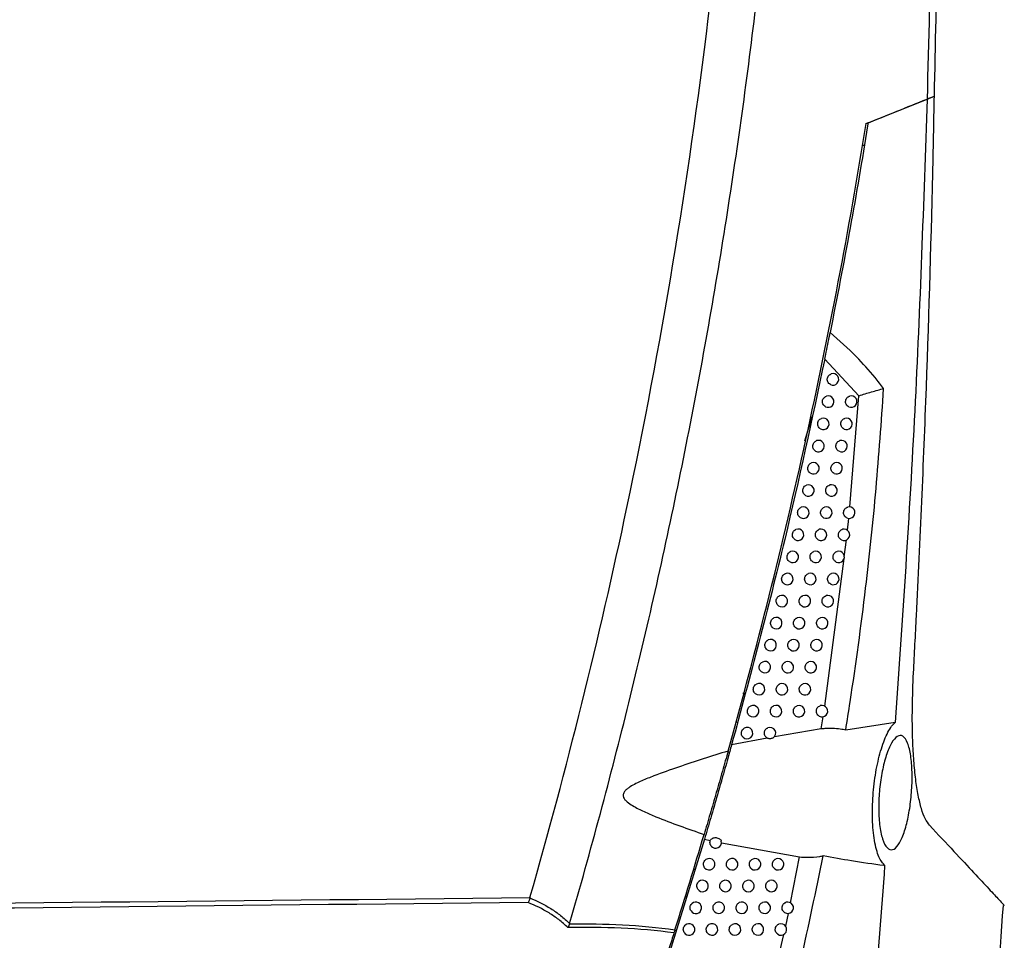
# Model space of a CAD drawing. Header units: millimetres. Extents: x 15440 to 16420, y 10217 to 11288.
# Tile 4 of 58: x 15765 to 15851, y 10664 to 10745. Entities that reach past the tile are written whole.
import ezdxf

# ---------------------------------------------------------------- set-up
doc = ezdxf.new("R2010")
doc.units = ezdxf.units.MM

msp = doc.modelspace()

# ---------------------------------------------------------------- linework, layer by layer
at = {"color": 7, "linetype": 'Continuous', "lineweight": 25}
for p, q in [((15843.916, 10737.698), (15844.553, 10737.956)), ((15838.785, 10735.62), (15843.916, 10737.698)), ((15838.785, 10735.62), (15838.554, 10735.527)), ((15838.462, 10733.648), (15838.283, 10733.654)), ((15837.98, 10711.844), (15835.008, 10715.032)), ((15837.199, 10702.178), (15837.98, 10711.844)), ((15833.895, 10710.019), (15833.241, 10707.909)), ((15836.995, 10700.148), (15837.101, 10701.183)), ((15836.715, 10697.837), (15836.907, 10699.303)), ((15835.018, 10684.83), (15836.696, 10697.686)), ((15828.054, 10685.918), (15827.886, 10685.918)), ((15834.704, 10682.845), (15834.873, 10683.905)), ((15827.409, 10683.421), (15827.242, 10683.424)), ((15841.152, 10683.417), (15836.838, 10682.738)), ((15834.704, 10682.845), (15830.627, 10682.157)), ((15830.01, 10682.044), (15826.9, 10681.454)), ((15824.536, 10673.234), (15821.525, 10663.458)), ((15824.536, 10673.234), (15825.047, 10673.131)), ((15826.016, 10672.938), (15832.819, 10671.698)), ((15832.037, 10667.708), (15832.819, 10671.698)), ((15823.731, 10670.62), (15823.577, 10670.617)), ((15822.992, 10668.221), (15822.845, 10668.221)), ((15831.61, 10665.664), (15831.845, 10666.778)), ((15831.117, 10663.572), (15831.459, 10664.958))]:
    msp.add_line(p, q, dxfattribs=at)
for centre, start, end in [((15835.726, 10713.286), 242.97195, 107.74924), ((15835.306, 10711.349), 242.17101, 108.19381), ((15837.316, 10711.349), 245.62699, 105.7924), ((15834.889, 10709.412), 241.36412, 108.64952), ((15836.899, 10709.412), 244.93132, 106.13298), ((15834.464, 10707.477), 240.5308, 109.13192), ((15836.473, 10707.477), 244.21501, 106.49339), ((15834.031, 10705.543), 239.66986, 109.64249), ((15836.041, 10705.543), 243.4773, 106.87463), ((15833.591, 10703.611), 238.77996, 110.18284), ((15835.591, 10703.611), 242.70235, 107.28823), ((15833.144, 10701.681), 237.85964, 110.75472), ((15835.144, 10701.681), 241.91953, 107.71447), ((15837.144, 10701.681), 245.106, 105.59317), ((15832.688, 10699.753), 236.90732, 111.36002), ((15834.688, 10699.753), 241.11269, 108.16495), ((15836.688, 10699.753), 244.39817, 105.93867), ((15832.225, 10697.827), 235.92124, 112.00079), ((15834.225, 10697.827), 240.28082, 108.64096), ((15836.225, 10697.827), 243.67034, 106.30372), ((15831.755, 10695.902), 234.89948, 112.67927), ((15833.755, 10695.902), 239.42281, 109.14389), ((15835.755, 10695.902), 242.9218, 106.68928), ((15831.277, 10693.979), 233.83988, 113.39792), ((15833.277, 10693.979), 238.53742, 109.67523), ((15835.277, 10693.979), 242.15178, 107.09638), ((15830.791, 10692.058), 232.74007, 114.15944), ((15832.791, 10692.058), 237.62334, 110.23658), ((15834.791, 10692.058), 241.35944, 107.52611), ((15830.297, 10690.139), 231.5974, 114.96683), ((15832.297, 10690.139), 236.67912, 110.82967), ((15834.297, 10690.139), 240.54389, 107.97962), ((15829.797, 10688.222), 230.40889, 115.8234), ((15831.797, 10688.222), 235.70317, 111.4564), ((15833.797, 10688.222), 239.70414, 108.45816), ((15829.288, 10686.308), 229.1712, 116.73286), ((15831.288, 10686.308), 234.69372, 112.1188), ((15833.288, 10686.308), 238.83913, 108.96305), ((15828.772, 10684.395), 227.88053, 117.69938), ((15830.772, 10684.395), 233.64885, 112.81912), ((15832.772, 10684.395), 237.94769, 109.49571), ((15834.772, 10684.395), 241.34715, 107.13213), ((15828.248, 10682.484), 226.53254, 118.72769), ((15830.248, 10682.484), 300.95577, 113.5598), ((15830.248, 10682.484), 232.5664, 244.0008), ((15825.517, 10672.961), 218.7273, 11.58828), ((15824.948, 10671.063), 216.89581, 126.56413), ((15826.948, 10671.063), 225.12673, 119.02622), ((15828.948, 10671.063), 230.8447, 114.14824), ((15830.948, 10671.063), 235.17522, 110.75344), ((15824.372, 10669.168), 214.94662, 128.23737), ((15826.372, 10669.168), 223.69492, 120.14536), ((15828.372, 10669.168), 229.68422, 114.97084), ((15830.372, 10669.168), 234.184, 111.38822), ((15823.788, 10667.275), 212.86202, 130.05432), ((15825.788, 10667.275), 222.19506, 121.33821), ((15827.788, 10667.275), 228.48002, 115.84112), ((15829.788, 10667.275), 233.16108, 112.0575), ((15831.788, 10667.275), 236.86386, 109.32785), ((15823.197, 10665.383), 210.6193, 132.03832), ((15825.197, 10665.383), 220.62034, 122.61202), ((15827.197, 10665.383), 227.22893, 116.76259), ((15829.197, 10665.383), 232.10463, 112.76335), ((15831.197, 10665.383), 235.93822, 109.88669)]:
    msp.add_arc(centre, 0.5, start, end, dxfattribs=at)
for points, knots in [([(15841.078, 10859.974), (15841.457, 10854.888), (15841.804, 10849.801), (15842.433, 10839.624), (15842.714, 10834.533), (15843.462, 10819.257), (15843.83, 10809.065), (15844.304, 10788.674), (15844.409, 10778.479), (15844.359, 10758.088), (15844.203, 10747.893), (15843.917, 10737.698)], [0, 0, 0, 0, 0.125, 0.125, 0.25, 0.25, 0.5, 0.5, 0.75, 0.75, 1, 1, 1, 1]), ([(15844.553, 10737.956), (15844.767, 10746.87), (15844.894, 10755.786), (15844.969, 10773.61), (15844.918, 10782.52), (15844.496, 10809.245), (15843.856, 10827.053), (15842.846, 10844.853)], [0, 0, 0, 0, 0.25, 0.25, 0.5, 0.5, 1, 1, 1, 1]), ([(15812.804, 10665.895), (15814.649, 10672.274), (15816.368, 10678.689), (15819.547, 10691.576), (15821.008, 10698.048), (15823.673, 10711.05), (15824.878, 10717.583), (15827.026, 10730.68), (15827.97, 10737.248), (15829.597, 10750.42), (15830.281, 10757.029), (15831.387, 10770.249), (15831.808, 10776.863), (15832.678, 10796.719), (15832.738, 10809.973), (15832.263, 10823.245)], [0, 0, 0, 0, 0.125, 0.125, 0.25, 0.25, 0.375, 0.375, 0.5, 0.5, 0.625, 0.625, 0.75, 0.75, 1, 1, 1, 1]), ([(15809.348, 10668.159), (15812.561, 10679.379), (15815.377, 10690.713), (15820.767, 10716.21), (15823.131, 10730.417), (15826.614, 10758.984), (15827.735, 10773.343), (15828.608, 10798.755), (15828.619, 10809.798), (15828.262, 10820.83)], [2.8627155, 2.8627155, 2.8627155, 2.8627155, 2.9332665, 2.9332665, 3.0202462, 3.0202462, 3.107226, 3.107226, 3.1739441, 3.1739441, 3.1739441, 3.1739441]), ([(15842.737, 10687.731), (15842.824, 10689.387), (15843.255, 10697.668), (15843.9, 10712.586), (15844.355, 10727.678), (15844.518, 10736.136), (15844.553, 10737.956)], [0, 0, 0, 0, 0.09904, 0.495215, 0.891387, 1, 1, 1, 1]), ([(15843.916, 10737.698), (15843.61, 10728.645), (15842.997, 10710.536), (15841.767, 10692.458), (15841.152, 10683.417)], [0, 0, 0, 0, 0.49987, 1, 1, 1, 1]), ([(15826.596, 10680.921), (15829.107, 10689.902), (15831.365, 10698.948), (15834.373, 10712.611), (15835.313, 10717.182), (15837.064, 10726.351), (15837.875, 10730.947), (15838.622, 10735.554)], [0, 0, 0, 0, 0.5, 0.5, 0.75, 0.75, 1, 1, 1, 1]), ([(15838.785, 10735.62), (15838.772, 10735.539), (15838.277, 10732.486), (15837.239, 10726.394), (15836.073, 10720.409), (15835.483, 10717.378)], [0, 0, 0, 0, 0.0133745, 0.5004665, 1, 1, 1, 1]), ([(15835.008, 10715.032), (15835.05, 10715.238), (15835.156, 10715.756), (15835.32, 10716.565), (15835.428, 10717.104), (15835.483, 10717.378)], [0, 0, 0, 0, 0.244784, 0.61556, 1, 1, 1, 1]), ([(15840.139, 10712.488), (15839.89, 10712.808), (15839.143, 10713.768), (15837.645, 10715.454), (15836.26, 10716.687), (15835.483, 10717.378)], [0, 0, 0, 0, 0.179949, 0.540057, 1, 1, 1, 1]), ([(15835.008, 10715.032), (15833.888, 10709.791), (15831.483, 10698.528), (15828.497, 10687.402), (15826.9, 10681.454)], [0, 0, 0, 0, 0.465319, 1, 1, 1, 1]), ([(15835.498, 10712.84), (15835.452, 10712.87), (15835.36, 10712.929), (15835.269, 10713.072), (15835.225, 10713.235), (15835.237, 10713.405), (15835.303, 10713.561), (15835.416, 10713.692), (15835.52, 10713.738), (15835.573, 10713.762)], [0, 0, 0, 0, 0.141447, 0.282892, 0.424382, 0.565921, 0.707476, 0.849006, 1, 1, 1, 1]), ([(15836.838, 10682.738), (15836.969, 10683.561), (15837.619, 10687.676), (15838.561, 10694.687), (15839.53, 10703.785), (15839.936, 10709.586), (15840.139, 10712.488)], [0, 0, 0, 0, 0.083485, 0.417466, 0.708609, 1, 1, 1, 1]), ([(15837.984, 10711.842), (15837.984, 10711.842), (15837.985, 10711.844), (15837.99, 10711.847), (15838.327, 10711.987), (15838.905, 10712.133), (15839.622, 10712.354), (15839.967, 10712.443), (15840.139, 10712.488)], [0, 0, 0, 0, 0.000428, 0.002556, 0.007742, 0.499745, 0.749966, 1, 1, 1, 1]), ([(15835.072, 10710.907), (15835.027, 10710.937), (15834.936, 10710.997), (15834.846, 10711.141), (15834.804, 10711.305), (15834.818, 10711.475), (15834.887, 10711.63), (15834.999, 10711.757), (15835.1, 10711.802), (15835.15, 10711.824)], [0, 0, 0, 0, 0.142782, 0.285563, 0.428388, 0.571262, 0.714149, 0.857011, 1, 1, 1, 1]), ([(15837.11, 10710.893), (15837.063, 10710.921), (15836.969, 10710.975), (15836.872, 10711.113), (15836.821, 10711.274), (15836.825, 10711.444), (15836.883, 10711.604), (15836.988, 10711.734), (15837.096, 10711.803), (15837.164, 10711.825), (15837.18, 10711.83)], [0, 0, 0, 0, 0.136605, 0.273208, 0.409854, 0.546547, 0.683259, 0.819951, 0.956593, 1, 1, 1, 1]), ([(15834.649, 10708.973), (15834.604, 10709.004), (15834.513, 10709.066), (15834.425, 10709.211), (15834.386, 10709.376), (15834.403, 10709.546), (15834.473, 10709.699), (15834.585, 10709.822), (15834.682, 10709.865), (15834.729, 10709.886)], [0, 0, 0, 0, 0.144162, 0.288323, 0.432528, 0.576779, 0.721044, 0.865282, 1, 1, 1, 1]), ([(15836.687, 10708.959), (15836.64, 10708.987), (15836.547, 10709.043), (15836.451, 10709.182), (15836.402, 10709.343), (15836.408, 10709.513), (15836.468, 10709.672), (15836.575, 10709.802), (15836.682, 10709.867), (15836.746, 10709.888), (15836.76, 10709.892)], [0, 0, 0, 0, 0.137663, 0.275325, 0.413029, 0.550779, 0.688547, 0.826294, 0.963992, 1, 1, 1, 1]), ([(15834.218, 10707.041), (15834.173, 10707.073), (15834.083, 10707.136), (15833.997, 10707.283), (15833.96, 10707.448), (15833.979, 10707.618), (15834.052, 10707.77), (15834.164, 10707.888), (15834.257, 10707.93), (15834.3, 10707.949)], [0, 0, 0, 0, 0.145629, 0.291256, 0.436928, 0.582644, 0.728373, 0.874074, 1, 1, 1, 1]), ([(15836.256, 10707.026), (15836.209, 10707.055), (15836.117, 10707.112), (15836.022, 10707.252), (15835.975, 10707.414), (15835.984, 10707.585), (15836.046, 10707.743), (15836.154, 10707.871), (15836.259, 10707.933), (15836.321, 10707.953), (15836.331, 10707.956)], [0, 0, 0, 0, 0.138779, 0.277556, 0.416374, 0.555239, 0.694119, 0.832978, 0.971788, 1, 1, 1, 1]), ([(15833.779, 10705.112), (15833.734, 10705.144), (15833.645, 10705.209), (15833.561, 10705.357), (15833.527, 10705.522), (15833.549, 10705.692), (15833.624, 10705.843), (15833.734, 10705.956), (15833.824, 10705.996), (15833.863, 10706.014)], [0, 0, 0, 0, 0.14719, 0.294379, 0.441611, 0.588887, 0.736173, 0.883432, 1, 1, 1, 1]), ([(15835.817, 10705.096), (15835.771, 10705.125), (15835.679, 10705.183), (15835.586, 10705.325), (15835.541, 10705.488), (15835.552, 10705.658), (15835.616, 10705.815), (15835.726, 10705.941), (15835.829, 10706), (15835.888, 10706.019), (15835.895, 10706.022)], [0, 0, 0, 0, 0.139955, 0.279908, 0.419902, 0.559941, 0.699995, 0.840027, 0.980009, 1, 1, 1, 1]), ([(15833.332, 10703.184), (15833.288, 10703.217), (15833.2, 10703.283), (15833.118, 10703.432), (15833.086, 10703.599), (15833.111, 10703.768), (15833.188, 10703.918), (15833.297, 10704.026), (15833.383, 10704.064), (15833.419, 10704.081)], [0, 0, 0, 0, 0.148854, 0.297707, 0.446602, 0.595541, 0.744489, 0.893407, 1, 1, 1, 1]), ([(15835.362, 10703.167), (15835.316, 10703.197), (15835.225, 10703.256), (15835.134, 10703.399), (15835.091, 10703.563), (15835.104, 10703.733), (15835.17, 10703.888), (15835.284, 10704.02), (15835.389, 10704.065), (15835.443, 10704.089)], [0, 0, 0, 0, 0.141248, 0.282494, 0.423781, 0.565112, 0.706456, 0.847778, 1, 1, 1, 1]), ([(15832.878, 10701.258), (15832.834, 10701.292), (15832.747, 10701.359), (15832.667, 10701.51), (15832.638, 10701.677), (15832.665, 10701.845), (15832.745, 10701.994), (15832.853, 10702.097), (15832.935, 10702.134), (15832.966, 10702.149)], [0, 0, 0, 0, 0.1506311, 0.3012603, 0.4519325, 0.6026465, 0.7533678, 0.9040587, 1, 1, 1, 1]), ([(15834.908, 10701.24), (15834.863, 10701.271), (15834.772, 10701.332), (15834.683, 10701.476), (15834.642, 10701.64), (15834.657, 10701.81), (15834.726, 10701.964), (15834.84, 10702.091), (15834.941, 10702.135), (15834.992, 10702.158)], [0, 0, 0, 0, 0.14254, 0.285078, 0.427657, 0.570279, 0.712913, 0.855523, 1, 1, 1, 1]), ([(15836.933, 10701.228), (15836.887, 10701.255), (15836.793, 10701.311), (15836.697, 10701.449), (15836.648, 10701.611), (15836.653, 10701.781), (15836.713, 10701.94), (15836.819, 10702.07), (15836.927, 10702.137), (15836.994, 10702.158), (15837.009, 10702.163)], [0, 0, 0, 0, 0.136936, 0.27387, 0.410843, 0.547859, 0.68489, 0.821902, 0.958869, 1, 1, 1, 1]), ([(15832.415, 10699.334), (15832.372, 10699.369), (15832.286, 10699.438), (15832.209, 10699.59), (15832.182, 10699.757), (15832.212, 10699.925), (15832.295, 10700.073), (15832.401, 10700.171), (15832.479, 10700.206), (15832.506, 10700.219)], [0, 0, 0, 0, 0.152531, 0.305061, 0.457633, 0.610246, 0.762865, 0.915452, 1, 1, 1, 1]), ([(15834.447, 10699.315), (15834.402, 10699.346), (15834.311, 10699.409), (15834.224, 10699.554), (15834.186, 10699.719), (15834.203, 10699.889), (15834.274, 10700.042), (15834.387, 10700.165), (15834.485, 10700.207), (15834.532, 10700.228)], [0, 0, 0, 0, 0.143909, 0.287816, 0.431764, 0.575753, 0.719754, 0.86373, 1, 1, 1, 1]), ([(15836.472, 10699.302), (15836.426, 10699.33), (15836.333, 10699.387), (15836.238, 10699.527), (15836.191, 10699.689), (15836.199, 10699.859), (15836.26, 10700.017), (15836.368, 10700.146), (15836.475, 10700.21), (15836.539, 10700.23), (15836.551, 10700.234)], [0, 0, 0, 0, 0.138016, 0.276031, 0.414084, 0.552179, 0.690288, 0.828378, 0.966422, 1, 1, 1, 1]), ([(15831.945, 10697.412), (15831.903, 10697.448), (15831.818, 10697.519), (15831.743, 10697.672), (15831.719, 10697.84), (15831.752, 10698.007), (15831.837, 10698.153), (15831.942, 10698.246), (15832.015, 10698.279), (15832.038, 10698.29)], [0, 0, 0, 0, 0.154568, 0.309134, 0.463743, 0.61839, 0.773042, 0.927662, 1, 1, 1, 1]), ([(15833.977, 10697.392), (15833.933, 10697.424), (15833.843, 10697.488), (15833.758, 10697.635), (15833.722, 10697.8), (15833.742, 10697.97), (15833.815, 10698.122), (15833.927, 10698.24), (15834.022, 10698.281), (15834.066, 10698.3)], [0, 0, 0, 0, 0.1453614, 0.2907212, 0.4361208, 0.5815613, 0.7270116, 0.8724368, 1, 1, 1, 1]), ([(15836.004, 10697.378), (15835.957, 10697.407), (15835.865, 10697.465), (15835.772, 10697.606), (15835.727, 10697.769), (15835.737, 10697.939), (15835.8, 10698.097), (15835.91, 10698.224), (15836.015, 10698.284), (15836.076, 10698.303), (15836.085, 10698.306)], [0, 0, 0, 0, 0.139153, 0.278305, 0.417495, 0.556726, 0.69597, 0.835194, 0.974372, 1, 1, 1, 1]), ([(15831.467, 10695.493), (15831.425, 10695.529), (15831.341, 10695.601), (15831.269, 10695.756), (15831.249, 10695.924), (15831.284, 10696.091), (15831.372, 10696.236), (15831.475, 10696.323), (15831.543, 10696.355), (15831.562, 10696.363)], [0, 0, 0, 0, 0.156755, 0.313508, 0.470303, 0.627136, 0.783972, 0.940773, 1, 1, 1, 1]), ([(15833.5, 10695.471), (15833.456, 10695.504), (15833.367, 10695.569), (15833.284, 10695.717), (15833.25, 10695.883), (15833.273, 10696.052), (15833.348, 10696.204), (15833.46, 10696.317), (15833.55, 10696.356), (15833.591, 10696.374)], [0, 0, 0, 0, 0.146904, 0.293807, 0.440749, 0.587731, 0.734722, 0.881686, 1, 1, 1, 1]), ([(15835.527, 10695.457), (15835.481, 10695.486), (15835.39, 10695.545), (15835.298, 10695.688), (15835.255, 10695.851), (15835.267, 10696.021), (15835.332, 10696.178), (15835.444, 10696.303), (15835.547, 10696.361), (15835.605, 10696.379), (15835.611, 10696.381)], [0, 0, 0, 0, 0.140351, 0.280701, 0.421088, 0.561515, 0.701954, 0.842373, 0.982746, 1, 1, 1, 1]), ([(15830.982, 10693.575), (15830.94, 10693.612), (15830.858, 10693.686), (15830.788, 10693.843), (15830.771, 10694.011), (15830.81, 10694.177), (15830.9, 10694.32), (15831, 10694.402), (15831.064, 10694.431), (15831.078, 10694.438)], [0, 0, 0, 0, 0.159109, 0.318216, 0.477364, 0.636549, 0.795735, 0.954885, 1, 1, 1, 1]), ([(15833.016, 10693.553), (15832.972, 10693.586), (15832.884, 10693.653), (15832.803, 10693.802), (15832.772, 10693.969), (15832.797, 10694.137), (15832.875, 10694.287), (15832.985, 10694.395), (15833.072, 10694.434), (15833.108, 10694.45)], [0, 0, 0, 0, 0.148546, 0.29709, 0.445673, 0.594295, 0.742924, 0.891527, 1, 1, 1, 1]), ([(15835.043, 10693.537), (15834.997, 10693.567), (15834.906, 10693.628), (15834.817, 10693.772), (15834.775, 10693.936), (15834.79, 10694.106), (15834.858, 10694.26), (15834.973, 10694.39), (15835.076, 10694.434), (15835.13, 10694.457)], [0, 0, 0, 0, 0.141632, 0.283262, 0.42493, 0.566636, 0.708354, 0.850051, 1, 1, 1, 1]), ([(15830.488, 10691.66), (15830.447, 10691.698), (15830.366, 10691.774), (15830.3, 10691.931), (15830.285, 10692.1), (15830.328, 10692.266), (15830.421, 10692.407), (15830.518, 10692.482), (15830.577, 10692.51), (15830.586, 10692.515)], [0, 0, 0, 0, 0.161648, 0.323295, 0.484982, 0.646704, 0.808426, 0.970111, 1, 1, 1, 1]), ([(15832.523, 10691.636), (15832.48, 10691.67), (15832.393, 10691.738), (15832.314, 10691.889), (15832.285, 10692.056), (15832.313, 10692.224), (15832.394, 10692.373), (15832.503, 10692.476), (15832.585, 10692.513), (15832.618, 10692.527)], [0, 0, 0, 0, 0.150295, 0.300588, 0.45092, 0.601289, 0.751665, 0.902012, 1, 1, 1, 1]), ([(15834.551, 10691.62), (15834.506, 10691.65), (15834.416, 10691.712), (15834.328, 10691.858), (15834.289, 10692.022), (15834.305, 10692.192), (15834.376, 10692.345), (15834.49, 10692.471), (15834.59, 10692.514), (15834.64, 10692.535)], [0, 0, 0, 0, 0.142945, 0.285888, 0.428869, 0.571887, 0.714916, 0.857922, 1, 1, 1, 1]), ([(15829.987, 10689.748), (15829.947, 10689.786), (15829.867, 10689.864), (15829.804, 10690.022), (15829.793, 10690.192), (15829.838, 10690.355), (15829.936, 10690.502), (15830.035, 10690.562), (15830.086, 10690.593)], [0, 0, 0, 0, 0.164429, 0.328856, 0.493324, 0.657826, 0.822324, 1, 1, 1, 1]), ([(15832.023, 10689.722), (15831.98, 10689.756), (15831.894, 10689.826), (15831.817, 10689.978), (15831.792, 10690.146), (15831.822, 10690.314), (15831.905, 10690.461), (15832.013, 10690.559), (15832.091, 10690.594), (15832.12, 10690.607)], [0, 0, 0, 0, 0.152161, 0.304321, 0.456519, 0.608754, 0.760993, 0.913204, 1, 1, 1, 1]), ([(15834.052, 10689.704), (15834.007, 10689.736), (15833.917, 10689.799), (15833.831, 10689.945), (15833.794, 10690.11), (15833.813, 10690.28), (15833.886, 10690.433), (15834, 10690.553), (15834.097, 10690.595), (15834.143, 10690.615)], [0, 0, 0, 0, 0.144335, 0.288668, 0.433037, 0.577444, 0.721861, 0.866254, 1, 1, 1, 1]), ([(15829.478, 10687.837), (15829.439, 10687.877), (15829.36, 10687.956), (15829.3, 10688.116), (15829.293, 10688.286), (15829.342, 10688.448), (15829.439, 10688.587), (15829.532, 10688.644), (15829.579, 10688.673)], [0, 0, 0, 0, 0.167365, 0.334729, 0.502132, 0.669568, 0.836999, 1, 1, 1, 1]), ([(15831.515, 10687.809), (15831.472, 10687.845), (15831.388, 10687.916), (15831.314, 10688.07), (15831.291, 10688.238), (15831.324, 10688.405), (15831.41, 10688.551), (15831.515, 10688.643), (15831.589, 10688.677), (15831.614, 10688.688)], [0, 0, 0, 0, 0.154157, 0.308313, 0.462507, 0.616736, 0.770968, 0.925171, 1, 1, 1, 1]), ([(15833.544, 10687.791), (15833.5, 10687.823), (15833.411, 10687.888), (15833.327, 10688.036), (15833.293, 10688.201), (15833.314, 10688.37), (15833.389, 10688.522), (15833.502, 10688.638), (15833.595, 10688.678), (15833.638, 10688.697)], [0, 0, 0, 0, 0.145807, 0.291613, 0.437455, 0.583333, 0.72922, 0.875082, 1, 1, 1, 1]), ([(15844.133, 10674.456), (15844.006, 10674.627), (15843.751, 10674.969), (15843.417, 10675.872), (15843.136, 10677.038), (15842.914, 10678.444), (15842.757, 10680.046), (15842.644, 10682.123), (15842.614, 10684.698), (15842.696, 10686.72), (15842.737, 10687.731)], [0, 0, 0, 0, 0.108289, 0.216565, 0.324661, 0.432822, 0.543077, 0.653408, 0.826579, 1, 1, 1, 1]), ([(15828.961, 10685.929), (15828.923, 10685.97), (15828.846, 10686.05), (15828.789, 10686.212), (15828.785, 10686.382), (15828.838, 10686.543), (15828.934, 10686.675), (15829.022, 10686.729), (15829.063, 10686.754)], [0, 0, 0, 0, 0.170569, 0.341137, 0.511744, 0.682382, 0.853013, 1, 1, 1, 1]), ([(15830.999, 10685.9), (15830.957, 10685.936), (15830.874, 10686.008), (15830.802, 10686.164), (15830.782, 10686.332), (15830.818, 10686.498), (15830.907, 10686.643), (15831.01, 10686.73), (15831.08, 10686.762), (15831.1, 10686.771)], [0, 0, 0, 0, 0.156296, 0.31259, 0.468921, 0.625287, 0.781654, 0.937991, 1, 1, 1, 1]), ([(15833.029, 10685.88), (15832.985, 10685.913), (15832.897, 10685.979), (15832.815, 10686.128), (15832.783, 10686.294), (15832.807, 10686.463), (15832.885, 10686.613), (15832.996, 10686.724), (15833.086, 10686.763), (15833.126, 10686.78)], [0, 0, 0, 0, 0.14737, 0.294738, 0.442142, 0.589582, 0.737028, 0.88445, 1, 1, 1, 1]), ([(15828.437, 10684.024), (15828.399, 10684.065), (15828.324, 10684.148), (15828.271, 10684.31), (15828.271, 10684.48), (15828.327, 10684.64), (15828.422, 10684.764), (15828.504, 10684.816), (15828.539, 10684.837)], [0, 0, 0, 0, 0.174079, 0.348157, 0.522274, 0.696419, 0.870556, 1, 1, 1, 1]), ([(15830.476, 10683.992), (15830.434, 10684.029), (15830.352, 10684.103), (15830.283, 10684.26), (15830.266, 10684.428), (15830.306, 10684.594), (15830.397, 10684.737), (15830.498, 10684.819), (15830.563, 10684.849), (15830.578, 10684.856)], [0, 0, 0, 0, 0.158591, 0.317181, 0.475808, 0.634467, 0.793127, 0.951755, 1, 1, 1, 1]), ([(15832.507, 10683.971), (15832.463, 10684.005), (15832.376, 10684.072), (15832.296, 10684.223), (15832.267, 10684.389), (15832.293, 10684.558), (15832.373, 10684.707), (15832.484, 10684.813), (15832.569, 10684.85), (15832.605, 10684.866)], [0, 0, 0, 0, 0.14903, 0.298059, 0.447123, 0.596222, 0.745326, 0.894405, 1, 1, 1, 1]), ([(15834.532, 10683.956), (15834.487, 10683.987), (15834.397, 10684.049), (15834.309, 10684.194), (15834.27, 10684.358), (15834.287, 10684.528), (15834.357, 10684.682), (15834.472, 10684.808), (15834.573, 10684.851), (15834.625, 10684.872)], [0, 0, 0, 0, 0.142535, 0.285068, 0.427635, 0.570238, 0.712849, 0.855439, 1, 1, 1, 1]), ([(15829.944, 10682.087), (15829.904, 10682.125), (15829.823, 10682.201), (15829.757, 10682.358), (15829.743, 10682.527), (15829.786, 10682.692), (15829.879, 10682.833), (15829.978, 10682.909), (15830.038, 10682.937), (15830.048, 10682.942)], [0, 0, 0, 0, 0.1610614, 0.3221212, 0.4832177, 0.6443458, 0.805473, 0.9665669, 1, 1, 1, 1]), ([(15840.255, 10670.946), (15840.069, 10671.155), (15839.698, 10671.575), (15839.313, 10673.05), (15839.133, 10674.936), (15839.179, 10677.033), (15839.431, 10679.108), (15839.861, 10680.993), (15840.43, 10682.511), (15840.885, 10683.19), (15841.126, 10683.395), (15841.152, 10683.417)], [0, 0, 0, 0, 0.126793, 0.253748, 0.37646, 0.49467, 0.611564, 0.730814, 0.854963, 0.984401, 1, 1, 1, 1]), ([(15827.904, 10682.121), (15827.868, 10682.163), (15827.795, 10682.247), (15827.746, 10682.412), (15827.749, 10682.581), (15827.809, 10682.74), (15827.903, 10682.856), (15827.979, 10682.904), (15828.008, 10682.922)], [0, 0, 0, 0, 0.17794, 0.355879, 0.533856, 0.71186, 0.889853, 1, 1, 1, 1]), ([(15836.838, 10682.738), (15836.683, 10682.771), (15836.129, 10682.888), (15835.361, 10682.907), (15834.809, 10682.855), (15834.704, 10682.845)], [0, 0, 0, 0, 0.240517, 0.855056, 1, 1, 1, 1]), ([(15842.606, 10678.137), (15842.575, 10677.589), (15842.512, 10676.495), (15842.244, 10674.922), (15841.873, 10673.598), (15841.414, 10672.657), (15840.912, 10672.231), (15840.425, 10672.408), (15840.023, 10673.182), (15839.765, 10674.435), (15839.678, 10675.978), (15839.761, 10677.62), (15839.997, 10679.209), (15840.361, 10680.614), (15840.823, 10681.692), (15841.335, 10682.297), (15841.83, 10682.312), (15842.241, 10681.713), (15842.515, 10680.594), (15842.624, 10679.316), (15842.611, 10678.455), (15842.606, 10678.137)], [0, 0, 0, 0, 0.051364, 0.10269, 0.155215, 0.209643, 0.265814, 0.322817, 0.379195, 0.433601, 0.485627, 0.536083, 0.586485, 0.6383, 0.692377, 0.748584, 0.805775, 0.862295, 0.916883, 0.96931, 1, 1, 1, 1]), ([(15826.9, 10681.454), (15826.794, 10681.074), (15826.55, 10680.198), (15826.206, 10678.983), (15825.803, 10677.569), (15825.372, 10676.073), (15824.877, 10674.383), (15824.628, 10673.543), (15824.536, 10673.234)], [0, 0, 0, 0, 0.164938, 0.379853, 0.416233, 0.642317, 0.868453, 1, 1, 1, 1]), ([(15830.505, 10682.055), (15830.474, 10682.04), (15830.412, 10682.009), (15830.294, 10681.987), (15830.174, 10681.989), (15830.084, 10682.01), (15830.041, 10682.029), (15830.029, 10682.034)], [0, 0, 0, 0, 0.226673, 0.453184, 0.681836, 0.911817, 1, 1, 1, 1]), ([(15826.596, 10680.921), (15825.158, 10680.473), (15823.718, 10680.013), (15821.566, 10679.281), (15820.85, 10679.03), (15819.786, 10678.622), (15819.433, 10678.481), (15818.912, 10678.251), (15818.739, 10678.171), (15818.399, 10678), (15818.232, 10677.91), (15817.991, 10677.757), (15817.913, 10677.703), (15817.763, 10677.586), (15817.692, 10677.523), (15817.566, 10677.38), (15817.511, 10677.3), (15817.451, 10677.118), (15817.451, 10677.02), (15817.509, 10676.837), (15817.561, 10676.756), (15817.683, 10676.611), (15817.751, 10676.546), (15817.968, 10676.365), (15818.127, 10676.261), (15818.609, 10675.973), (15818.945, 10675.808), (15819.625, 10675.495), (15819.97, 10675.348), (15821.008, 10674.923), (15821.706, 10674.659), (15823.104, 10674.147), (15823.804, 10673.9), (15824.506, 10673.658)], [0, 0, 0, 0, 0.25, 0.25, 0.375, 0.375, 0.4375, 0.4375, 0.46875, 0.46875, 0.5, 0.5, 0.515625, 0.515625, 0.53125, 0.53125, 0.546875, 0.546875, 0.5625, 0.5625, 0.578125, 0.578125, 0.59375, 0.59375, 0.625, 0.625, 0.6875, 0.6875, 0.75, 0.75, 0.875, 0.875, 1, 1, 1, 1]), ([(15826.596, 10680.921), (15826.518, 10680.642), (15826.437, 10680.356), (15826.272, 10679.767), (15826.186, 10679.464), (15825.927, 10678.551), (15825.751, 10677.933), (15825.48, 10676.991), (15825.388, 10676.674), (15825.208, 10676.052), (15825.118, 10675.744), (15824.94, 10675.134), (15824.852, 10674.833), (15824.677, 10674.237), (15824.59, 10673.942), (15824.506, 10673.658)], [0, 0, 0, 0, 0.125, 0.125, 0.25, 0.25, 0.5, 0.5, 0.625, 0.625, 0.75, 0.75, 0.875, 0.875, 1, 1, 1, 1]), ([(15844.133, 10674.456), (15844.867, 10673.669), (15846.334, 10672.096), (15848.04, 10670.267), (15849.359, 10668.852), (15850.154, 10668), (15850.573, 10667.55), (15850.618, 10667.502), (15850.641, 10667.477)], [0, 0, 0, 0, 0.1817362, 0.3634675, 0.5474115, 0.7313522, 0.8660345, 1, 1, 1, 1]), ([(15825.127, 10672.649), (15825.096, 10672.695), (15825.036, 10672.789), (15825.006, 10672.962), (15825.033, 10673.074), (15825.047, 10673.131)], [0, 0, 0, 0, 0.327888, 0.655774, 1, 1, 1, 1]), ([(15825.047, 10673.131), (15825.068, 10673.168), (15825.108, 10673.241), (15825.23, 10673.325), (15825.38, 10673.376), (15825.548, 10673.387), (15825.713, 10673.354), (15825.855, 10673.283), (15825.965, 10673.182), (15825.992, 10673.102), (15826.007, 10673.062)], [0, 0, 0, 0, 0.123259, 0.246488, 0.370448, 0.495286, 0.620549, 0.745745, 0.870375, 1, 1, 1, 1]), ([(15822.967, 10628.547), (15823.106, 10628.939), (15823.802, 10630.9), (15825.552, 10636.023), (15828.058, 10643.968), (15830.686, 10653.386), (15832.984, 10662.661), (15834.246, 10668.754), (15834.878, 10671.801)], [0, 0, 0, 0, 0.027818, 0.139092, 0.361785, 0.584478, 0.79224, 1, 1, 1, 1]), ([(15832.819, 10671.698), (15833.033, 10671.684), (15833.633, 10671.647), (15834.35, 10671.684), (15834.785, 10671.78), (15834.877, 10671.801)], [0, 0, 0, 0, 0.303636, 0.851734, 1, 1, 1, 1]), ([(15840.255, 10670.946), (15840.222, 10670.949), (15839.254, 10671.056), (15837.476, 10671.314), (15835.699, 10671.647), (15834.877, 10671.801)], [0, 0, 0, 0, 0.018351, 0.546004, 1, 1, 1, 1]), ([(15824.548, 10670.763), (15824.519, 10670.811), (15824.461, 10670.907), (15824.44, 10671.077), (15824.472, 10671.243), (15824.548, 10671.378), (15824.62, 10671.44), (15824.65, 10671.465)], [0, 0, 0, 0, 0.212568, 0.425135, 0.637736, 0.850349, 1, 1, 1, 1]), ([(15826.595, 10670.709), (15826.56, 10670.752), (15826.489, 10670.838), (15826.444, 10671.004), (15826.452, 10671.173), (15826.516, 10671.331), (15826.609, 10671.44), (15826.681, 10671.485), (15826.705, 10671.501)], [0, 0, 0, 0, 0.18082, 0.361638, 0.54249, 0.723365, 0.904228, 1, 1, 1, 1]), ([(15828.632, 10670.676), (15828.593, 10670.715), (15828.514, 10670.793), (15828.453, 10670.953), (15828.444, 10671.123), (15828.492, 10671.285), (15828.591, 10671.431), (15828.691, 10671.489), (15828.744, 10671.52)], [0, 0, 0, 0, 0.1643383, 0.3286752, 0.4930448, 0.6574412, 0.8218346, 1, 1, 1, 1]), ([(15830.663, 10670.653), (15830.62, 10670.689), (15830.536, 10670.761), (15830.464, 10670.915), (15830.442, 10671.083), (15830.477, 10671.25), (15830.564, 10671.395), (15830.671, 10671.487), (15830.746, 10671.52), (15830.771, 10671.531)], [0, 0, 0, 0, 0.15394, 0.307879, 0.461849, 0.615848, 0.769849, 0.923824, 1, 1, 1, 1]), ([(15835.867, 10625.133), (15836.383, 10629.662), (15837.672, 10640.986), (15839.116, 10656.262), (15839.95, 10667.012), (15840.255, 10670.946)], [0, 0, 0, 0, 0.297032, 0.742778, 1, 1, 1, 1]), ([(15823.962, 10668.881), (15823.934, 10668.93), (15823.88, 10669.028), (15823.864, 10669.199), (15823.902, 10669.364), (15823.977, 10669.486), (15824.041, 10669.542), (15824.062, 10669.561)], [0, 0, 0, 0, 0.221475, 0.442949, 0.664455, 0.885971, 1, 1, 1, 1]), ([(15826.01, 10668.822), (15825.976, 10668.866), (15825.907, 10668.954), (15825.866, 10669.121), (15825.878, 10669.29), (15825.946, 10669.446), (15826.037, 10669.547), (15826.102, 10669.588), (15826.121, 10669.6)], [0, 0, 0, 0, 0.185312, 0.370623, 0.555967, 0.741332, 0.926683, 1, 1, 1, 1]), ([(15828.048, 10668.787), (15828.01, 10668.827), (15827.932, 10668.907), (15827.874, 10669.068), (15827.869, 10669.237), (15827.92, 10669.399), (15828.019, 10669.538), (15828.114, 10669.593), (15828.161, 10669.621)], [0, 0, 0, 0, 0.16718, 0.334358, 0.501569, 0.668805, 0.836037, 1, 1, 1, 1]), ([(15830.079, 10668.762), (15830.038, 10668.799), (15829.955, 10668.872), (15829.885, 10669.028), (15829.866, 10669.197), (15829.904, 10669.363), (15829.993, 10669.507), (15830.098, 10669.593), (15830.169, 10669.624), (15830.189, 10669.633)], [0, 0, 0, 0, 0.156013, 0.312024, 0.468066, 0.624136, 0.780207, 0.936252, 1, 1, 1, 1]), ([(15812.639, 10665.552), (15812.391, 10665.8), (15812.128, 10666.029), (15811.583, 10666.45), (15811.301, 10666.643), (15810.429, 10667.179), (15809.817, 10667.475), (15809.188, 10667.725)], [0, 0, 0, 0, 0.25, 0.25, 0.5, 0.5, 1, 1, 1, 1]), ([(15809.34, 10668.128), (15809.972, 10667.87), (15810.585, 10667.564), (15811.461, 10667.012), (15811.744, 10666.814), (15812.291, 10666.382), (15812.555, 10666.148), (15812.804, 10665.895)], [0, 0, 0, 0, 0.5, 0.5, 0.75, 0.75, 1, 1, 1, 1]), ([(15823.368, 10667.003), (15823.342, 10667.053), (15823.291, 10667.153), (15823.282, 10667.324), (15823.326, 10667.488), (15823.399, 10667.597), (15823.453, 10667.646), (15823.466, 10667.657)], [0, 0, 0, 0, 0.231967, 0.463932, 0.695929, 0.927931, 1, 1, 1, 1]), ([(15825.417, 10666.939), (15825.384, 10666.984), (15825.318, 10667.073), (15825.281, 10667.241), (15825.297, 10667.41), (15825.369, 10667.564), (15825.458, 10667.656), (15825.516, 10667.694), (15825.528, 10667.702)], [0, 0, 0, 0, 0.190307, 0.380612, 0.570949, 0.761306, 0.951647, 1, 1, 1, 1]), ([(15827.456, 10666.9), (15827.419, 10666.941), (15827.343, 10667.023), (15827.288, 10667.185), (15827.286, 10667.355), (15827.341, 10667.515), (15827.439, 10667.647), (15827.528, 10667.7), (15827.57, 10667.725)], [0, 0, 0, 0, 0.170266, 0.34053, 0.510826, 0.681146, 0.851461, 1, 1, 1, 1]), ([(15829.488, 10666.874), (15829.447, 10666.912), (15829.366, 10666.987), (15829.298, 10667.144), (15829.283, 10667.312), (15829.323, 10667.478), (15829.415, 10667.62), (15829.518, 10667.701), (15829.584, 10667.731), (15829.6, 10667.738)], [0, 0, 0, 0, 0.158229, 0.316457, 0.474715, 0.633001, 0.791285, 0.949543, 1, 1, 1, 1]), ([(15831.515, 10666.856), (15831.472, 10666.89), (15831.386, 10666.96), (15831.309, 10667.112), (15831.282, 10667.279), (15831.312, 10667.447), (15831.395, 10667.594), (15831.506, 10667.696), (15831.589, 10667.732), (15831.622, 10667.746)], [0, 0, 0, 0, 0.150122, 0.300242, 0.450392, 0.600569, 0.75075, 0.900908, 1, 1, 1, 1]), ([(15846.834, 10626.095), (15847.784, 10635.039), (15849.247, 10648.816), (15850.217, 10662.636), (15850.557, 10667.484)], [0, 0, 0, 0, 0.649207, 1, 1, 1, 1]), ([(15812.796, 10665.871), (15814.334, 10665.895), (15815.869, 10665.87), (15818.934, 10665.707), (15820.458, 10665.572), (15821.97, 10665.356)], [0, 0, 0, 0, 0.5, 0.5, 1, 1, 1, 1]), ([(15824.817, 10665.058), (15824.785, 10665.104), (15824.721, 10665.195), (15824.689, 10665.364), (15824.71, 10665.532), (15824.787, 10665.692), (15824.879, 10665.766), (15824.927, 10665.805)], [0, 0, 0, 0, 0.195956, 0.39191, 0.587896, 0.783899, 1, 1, 1, 1]), ([(15826.857, 10665.016), (15826.82, 10665.058), (15826.746, 10665.141), (15826.695, 10665.305), (15826.697, 10665.475), (15826.755, 10665.634), (15826.852, 10665.758), (15826.935, 10665.808), (15826.971, 10665.83)], [0, 0, 0, 0, 0.173628, 0.347255, 0.520913, 0.694594, 0.868267, 1, 1, 1, 1]), ([(15828.89, 10664.989), (15828.849, 10665.027), (15828.769, 10665.104), (15828.704, 10665.262), (15828.692, 10665.431), (15828.736, 10665.596), (15828.83, 10665.736), (15828.93, 10665.812), (15828.992, 10665.839), (15829.003, 10665.845)], [0, 0, 0, 0, 0.160604, 0.321208, 0.481841, 0.6425, 0.803158, 0.963787, 1, 1, 1, 1]), ([(15830.917, 10664.969), (15830.874, 10665.005), (15830.789, 10665.075), (15830.715, 10665.229), (15830.691, 10665.396), (15830.724, 10665.564), (15830.809, 10665.71), (15830.918, 10665.807), (15830.997, 10665.841), (15831.027, 10665.854)], [0, 0, 0, 0, 0.151919, 0.303836, 0.455782, 0.607756, 0.759731, 0.911683, 1, 1, 1, 1]), ([(15821.885, 10665.085), (15820.359, 10665.291), (15818.823, 10665.417), (15815.734, 10665.564), (15814.188, 10665.582), (15812.639, 10665.552)], [0, 0, 0, 0, 0.5, 0.5, 1, 1, 1, 1]), ([(15821.885, 10665.085), (15821.755, 10664.674), (15821.618, 10664.244), (15821.333, 10663.348), (15821.183, 10662.879), (15820.878, 10661.933), (15820.723, 10661.453), (15820.486, 10660.724), (15820.407, 10660.48), (15820.246, 10659.987), (15820.164, 10659.739), (15819.76, 10658.509), (15819.44, 10657.545), (15818.809, 10655.662), (15818.513, 10654.788), (15818.238, 10653.984)], [0, 0, 0, 0, 0.125, 0.125, 0.25, 0.25, 0.375, 0.375, 0.4375, 0.4375, 0.5, 0.5, 0.75, 0.75, 1, 1, 1, 1]), ([(15822.766, 10665.129), (15822.743, 10665.18), (15822.695, 10665.281), (15822.693, 10665.453), (15822.743, 10665.622), (15822.821, 10665.709), (15822.862, 10665.755)], [0, 0, 0, 0, 0.244614, 0.489226, 0.733869, 1, 1, 1, 1])]:
    msp.add_open_spline(points, degree=3, knots=knots, dxfattribs=at)
for points in [[(15843.916, 10737.698), (15844.132, 10737.785), (15844.345, 10737.871), (15844.553, 10737.956)], [(15838.622, 10735.554), (15840.425, 10736.284), (15842.19, 10736.999), (15843.916, 10737.698)], [(15821.97, 10665.356), (15822.84, 10668.117), (15823.685, 10670.885), (15824.506, 10673.658)], [(15729.712, 10667.319), (15756.257, 10667.614), (15782.802, 10667.892), (15809.348, 10668.159)], [(15809.188, 10667.725), (15782.696, 10667.453), (15756.204, 10667.168), (15729.712, 10666.866)], [(15809.34, 10668.128), (15809.308, 10667.958), (15809.249, 10667.806), (15809.188, 10667.725)], [(15809.348, 10668.159), (15809.345, 10668.148), (15809.342, 10668.138), (15809.34, 10668.128)], [(15812.796, 10665.871), (15812.752, 10665.752), (15812.696, 10665.64), (15812.639, 10665.552)], [(15812.804, 10665.895), (15812.802, 10665.887), (15812.799, 10665.879), (15812.796, 10665.871)], [(15821.97, 10665.356), (15821.94, 10665.26), (15821.91, 10665.166), (15821.885, 10665.085)]]:
    msp.add_open_spline(points, degree=3, dxfattribs=at)

doc.saveas('drawing.dxf')
